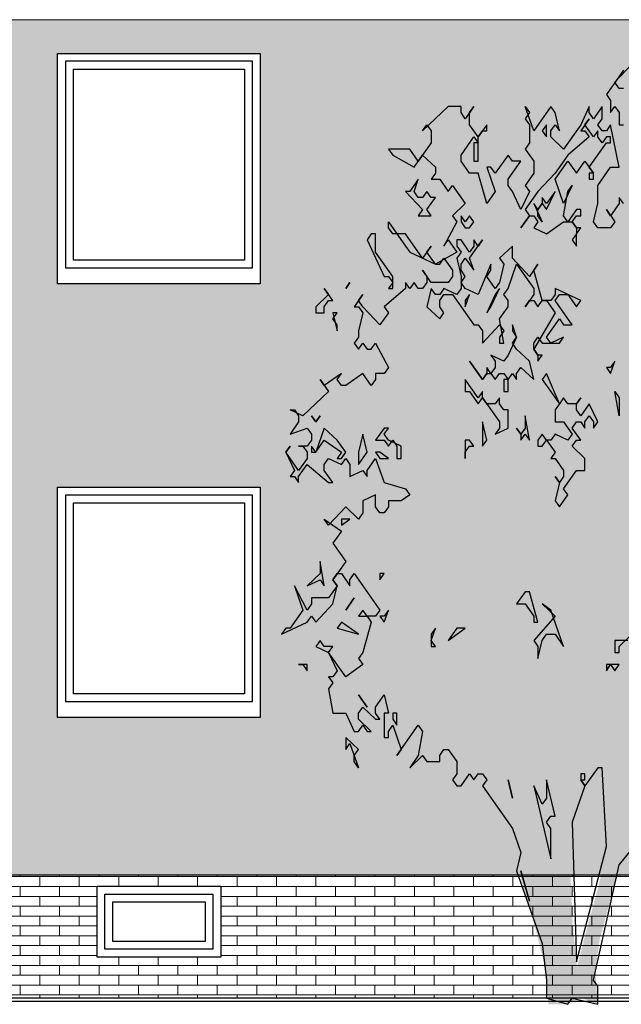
# Model space of a CAD drawing. Extents: x -24 to 471, y 36 to 85.
# Tile 81 of 86: x 457.57 to 461.38, y 38.35 to 44.59. Entities that reach past the tile are written whole.
import ezdxf

# ---------------------------------------------------------------- set-up
doc = ezdxf.new("R2010")
doc.units = 0
doc.header["$MEASUREMENT"] = 0
for name, color, linetype in [('P_ZE_SYMBOL', 7, 'Continuous'), ('R_NT_FENSTER', 7, 'Continuous'), ('R_NT_HIDDEN', 7, 'Continuous'), ('R_TR_BODEN', 7, 'Continuous'), ('Schraffuren', 7, 'Continuous')]:
    doc.layers.add(name, color=color, linetype=linetype)
doc.linetypes.add('Terrainlinie', pattern='A,0,[1,Bl.Nr. 2.0011.Shx,S=0.000793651,R=0,X=0,Y=-0.043301],-0.1,0', length=0.1)

# ---------------------------------------------------------------- blocks, each defined once
blk = doc.blocks.new('Sanddorn_Ansicht 14_25_3', base_point=(461.1234, 38.3667))
at = {"layer": 'P_ZE_SYMBOL', "linetype": 'Continuous', "lineweight": 18}
h = blk.add_hatch(color=255, dxfattribs=at)
h.paths.add_polyline_path([(462.2527, 41.6156), (462.3736, 41.6322), (462.4828, 41.7097), (462.5998, 41.7429), (462.7442, 41.7761), (462.8144, 41.837), (462.8768, 41.8038), (462.9119, 41.641), (462.9275, 41.5248), (462.8339, 41.4252), (462.8768, 41.3698), (462.9977, 41.3698), (462.9548, 41.2812), (462.8924, 41.237), (462.9002, 41.1484), (462.9158, 41.082), (462.908, 41.0322), (462.8729, 40.927), (462.8924, 40.8052), (462.8573, 40.689), (462.8885, 40.5395), (462.7481, 40.4343), (462.6622, 40.4011), (462.5062, 40.4122), (462.3502, 40.3292), (462.3775, 40.2163), (462.3463, 39.9284), (462.2683, 39.9561), (462.1474, 39.8011), (462.0889, 39.7292), (461.9602, 39.707), (461.8315, 39.6627), (461.7223, 39.4856), (461.5975, 39.5077), (461.5507, 39.5686), (461.4025, 39.3007), (461.3206, 39.0295), (461.2465, 38.7583), (461.2192, 38.559), (461.2348, 38.3475), (461.1178, 38.3929), (461.0281, 38.3475), (460.922, 38.3475), (460.9064, 38.559), (460.8362, 38.8413), (460.7855, 39.0018), (460.7348, 39.1955), (460.7075, 39.3339), (460.6685, 39.4778), (460.6139, 39.5609), (460.5515, 39.666), (460.4813, 39.7546), (460.3837, 39.7712), (460.3213, 39.7657), (460.3252, 39.8266), (460.2823, 39.8542), (460.1497, 39.8044), (460.1068, 39.7546), (460.0405, 39.7989), (460.0171, 39.8432), (459.9859, 39.7934), (459.9898, 39.666), (459.9274, 39.821), (459.865, 39.9151), (459.8299, 39.7657), (459.7948, 39.6993), (459.709, 39.7269), (459.7129, 39.8709), (459.631, 39.8875), (459.5686, 39.893), (459.5647, 40.048), (459.4867, 40.0535), (459.4243, 40.048), (459.3814, 40.1476), (459.436, 40.2196), (459.3697, 40.2639), (459.319, 40.2971), (459.4282, 40.4465), (459.475, 40.5129), (459.3658, 40.5019), (459.28, 40.5783), (459.3736, 40.6779), (459.4438, 40.7166), (459.4126, 40.8052), (459.2956, 40.7665), (459.2233, 40.7665), (459.2488, 40.9381), (459.2761, 41.0211), (459.3853, 40.9879), (459.4087, 40.9989), (459.397, 41.1207), (459.4282, 41.248), (459.2566, 41.3089), (459.3034, 41.4252), (459.3307, 41.4916), (459.2878, 41.6134), (459.2839, 41.7905), (459.3502, 42.0008), (459.4789, 42.0949), (459.5608, 42.1724), (459.6817, 42.2167), (459.7987, 42.2112), (459.9313, 42.2223), (459.9391, 42.2831), (459.8494, 42.2942), (459.8026, 42.3108), (459.6661, 42.3219), (459.6076, 42.3883), (459.5452, 42.499), (459.4945, 42.582), (459.4672, 42.7315), (459.436, 42.8865), (459.5764, 42.7979), (459.6856, 42.7869), (459.7831, 42.8477), (459.6037, 42.9252), (459.5686, 42.9861), (459.631, 43.1134), (459.7753, 43.0902), (459.8572, 43.0459), (459.9157, 43.1179), (459.9859, 43.2064), (460.0795, 43.0957), (460.1497, 43.0182), (460.2355, 42.9463), (460.2043, 43.1068), (460.0639, 43.2009), (459.9586, 43.2784), (459.8416, 43.3503), (459.7948, 43.4998), (459.8338, 43.5718), (459.982, 43.605), (459.9625, 43.7267), (459.9781, 43.8707), (460.0912, 43.8485), (460.2121, 43.7876), (460.2901, 43.76), (460.3564, 43.8098), (460.4422, 43.8817), (460.5905, 43.8153), (460.6256, 43.7323), (460.7894, 43.7378), (460.7699, 43.9482), (460.8362, 44.0257), (460.9532, 43.9205), (461, 43.8375), (461.3198, 43.9316), (461.39, 44.0755), (461.4961, 44.2305), (461.617, 44.2083), (461.7067, 44.3091), (461.8627, 44.1917), (461.812, 44.1474), (461.7223, 44.1031), (461.7145, 43.9758), (461.8198, 43.9149), (461.9524, 43.9648), (462.0109, 44.0257), (462.1084, 43.9703), (462.0889, 43.8375), (462.0226, 43.7378), (462.1357, 43.6548), (462.3424, 43.605), (462.319, 43.45), (462.2995, 43.3614), (462.3307, 43.2673), (462.3151, 43.099), (462.2371, 43.016), (462.3229, 42.8887), (462.436, 42.8721), (462.5218, 42.9274), (462.6388, 42.8555), (462.592, 42.7614), (462.6193, 42.6507), (462.6427, 42.5068), (462.6076, 42.3739), (462.6349, 42.313), (462.7481, 42.3739), (462.8378, 42.2798), (462.7793, 42.1913), (462.7676, 42.1082), (462.7598, 41.9588), (462.7091, 41.8813), (462.6583, 41.9643), (462.5569, 42.0141), (462.3931, 41.92), (462.3502, 41.8038), (462.2449, 41.7429)], flags=0)
h.paths.add_polyline_path([(460.9306, 39.7269), (460.9774, 39.6993), (460.9618, 39.4114), (460.9579, 39.1734), (460.915, 39.3616), (460.8565, 39.5277), (460.8018, 39.7491), (460.8213, 39.7823)], flags=0)
h.paths.add_polyline_path([(461.0749, 39.5166), (461.1373, 39.7214), (461.2192, 39.8432), (461.2504, 39.7989), (461.2777, 39.7048), (461.2855, 39.4889), (461.2855, 39.2841), (461.227, 39.0516), (461.1724, 38.8524), (461.1022, 38.5811), (461.0749, 38.869), (461.0554, 39.2952)], flags=0)
h.paths.add_polyline_path([(462.5491, 40.8362), (462.6818, 40.9635), (462.7286, 41.0576), (462.4789, 41.041), (462.4243, 40.9469)], flags=0)
h.paths.add_polyline_path([(462.3268, 42.623), (462.4477, 42.6784), (462.3931, 42.3573), (462.2839, 42.3684)], flags=0)
at = {"layer": 'P_ZE_SYMBOL', "linetype": 'Continuous'}
for p, q in [((461.3974, 44.2706), (461.289, 44.1167)), ((461.3432, 44.1937), (461.4516, 44.3091)), ((461.3703, 44.1552), (461.3432, 44.1937)), ((461.3974, 44.1552), (461.3703, 44.1552)), ((461.289, 44.1167), (461.3161, 44.0783)), ((461.3161, 44.0783), (461.3161, 44.0014)), ((460.2863, 44.0398), (460.1237, 43.886)), ((460.3676, 44.0398), (460.2863, 44.0398)), ((460.3676, 44.0014), (460.3676, 44.0398)), ((460.4489, 44.0398), (460.3947, 43.9629)), ((460.4218, 44.0014), (460.4489, 44.0398)), ((460.8283, 43.886), (460.7741, 44.0398)), ((460.7741, 44.0398), (460.8012, 44.0014)), ((460.9367, 44.0398), (460.8283, 43.886)), ((460.9638, 44.0014), (460.9367, 44.0398)), ((461.1806, 44.0398), (461.1264, 43.9244)), ((461.1806, 44.0014), (461.1806, 44.0398)), ((461.2619, 44.0398), (461.2077, 43.9629)), ((461.2619, 43.9629), (461.2619, 44.0398)), ((461.3161, 44.0014), (461.3432, 44.0398)), ((461.3432, 44.0398), (461.3703, 44.0014)), ((460.3947, 43.9629), (460.3676, 44.0014)), ((460.4218, 43.9244), (460.4218, 44.0014)), ((460.8012, 44.0014), (460.7741, 43.9629)), ((460.7741, 43.9629), (460.8012, 43.9244)), ((460.9909, 43.886), (460.9638, 44.0014)), ((461.1806, 43.9629), (461.1264, 43.886)), ((461.1535, 43.9244), (461.1806, 43.9629)), ((461.2077, 43.9629), (461.1806, 44.0014)), ((461.2348, 43.9244), (461.2619, 43.9629)), ((461.3703, 44.0014), (461.3703, 43.9244)), ((460.1237, 43.886), (460.1508, 43.9244)), ((460.1508, 43.9244), (460.1779, 43.886)), ((460.476, 43.8475), (460.4218, 43.9244)), ((460.5302, 43.9244), (460.476, 43.8475)), ((460.5302, 43.886), (460.5302, 43.9244)), ((460.8012, 43.9244), (460.8012, 43.8091)), ((460.9096, 43.9244), (460.8825, 43.886)), ((460.9096, 43.8475), (460.9096, 43.9244)), ((460.9367, 43.886), (460.9638, 43.9244)), ((460.9638, 43.9244), (460.9909, 43.886)), ((461.1264, 43.9244), (461.018, 43.7706)), ((461.2077, 43.8475), (461.1535, 43.9244)), ((461.2619, 43.886), (461.2348, 43.9244)), ((461.3161, 43.9244), (461.289, 43.886)), ((461.3703, 43.6552), (461.3161, 43.9244)), ((461.3703, 43.9244), (461.3974, 43.9244)), ((460.1779, 43.886), (460.1779, 43.8091)), ((460.3676, 43.7321), (460.4489, 43.8475)), ((460.4489, 43.8475), (460.476, 43.8091)), ((460.476, 43.8475), (460.5031, 43.886)), ((460.476, 43.6937), (460.476, 43.8475)), ((460.5031, 43.886), (460.5302, 43.886)), ((460.8825, 43.886), (460.9096, 43.8475)), ((460.9367, 43.8475), (460.9367, 43.886)), ((461.018, 43.7706), (460.9367, 43.8475)), ((461.1806, 43.8475), (461.0451, 43.7321)), ((461.1264, 43.886), (461.1535, 43.886)), ((461.1535, 43.886), (461.1806, 43.8475)), ((461.2348, 43.886), (461.2077, 43.8475)), ((461.2348, 43.8475), (461.2348, 43.886)), ((461.2619, 43.8091), (461.2348, 43.8475)), ((461.289, 43.886), (461.2619, 43.886)), ((461.289, 43.8475), (461.2619, 43.8091)), ((461.3161, 43.8475), (461.289, 43.8475)), ((461.3161, 43.8091), (461.3161, 43.8475)), ((460.0424, 43.7706), (459.9069, 43.7706)), ((459.9069, 43.7706), (459.934, 43.7321)), ((460.0966, 43.6937), (460.0424, 43.7706)), ((460.1779, 43.8091), (460.0966, 43.6937)), ((460.476, 43.8091), (460.4489, 43.8091)), ((460.4489, 43.8091), (460.4489, 43.6937)), ((460.8012, 43.8091), (460.7741, 43.7706)), ((460.7741, 43.7706), (460.8283, 43.6937)), ((461.1806, 43.6552), (461.289, 43.8091)), ((461.289, 43.8091), (461.3161, 43.8091)), ((459.934, 43.7321), (460.0695, 43.6552)), ((460.0695, 43.6552), (460.1237, 43.7321)), ((460.1237, 43.7321), (460.205, 43.6552)), ((460.3676, 43.6937), (460.3676, 43.7321)), ((460.6657, 43.7321), (460.5844, 43.6167)), ((460.6928, 43.6937), (460.6657, 43.7321)), ((461.0451, 43.7321), (460.9638, 43.6167)), ((460.205, 43.6552), (460.205, 43.6167)), ((460.4218, 43.6167), (460.3676, 43.6937)), ((460.4489, 43.6937), (460.476, 43.6937)), ((460.5573, 43.6552), (460.5302, 43.6552)), ((460.5302, 43.6552), (460.5844, 43.5014)), ((460.5844, 43.6167), (460.5573, 43.6552)), ((460.6657, 43.5783), (460.747, 43.6937)), ((460.747, 43.6937), (460.6928, 43.6937)), ((460.8283, 43.6937), (460.8283, 43.6167)), ((460.9638, 43.5783), (461.0451, 43.6937)), ((461.0451, 43.6937), (461.0993, 43.6167)), ((461.0993, 43.6167), (461.1535, 43.6937)), ((461.1535, 43.6937), (461.2077, 43.6167)), ((461.2077, 43.6167), (461.1806, 43.6552)), ((461.2348, 43.5398), (461.3161, 43.6552)), ((461.3161, 43.6552), (461.3703, 43.6552)), ((460.0966, 43.5783), (460.0424, 43.5014)), ((460.0695, 43.5014), (460.0966, 43.5783)), ((460.205, 43.6167), (460.1779, 43.5783)), ((460.1779, 43.5783), (460.2321, 43.5783)), ((460.2321, 43.5783), (460.2863, 43.5014)), ((460.476, 43.6167), (460.4218, 43.6167)), ((460.5302, 43.4244), (460.476, 43.6167)), ((460.6657, 43.5398), (460.6657, 43.5783)), ((460.8283, 43.6167), (460.7741, 43.5398)), ((460.9638, 43.6167), (460.8554, 43.5014)), ((461.018, 43.4244), (460.9638, 43.5783)), ((461.2077, 43.6167), (461.1806, 43.6167)), ((461.1806, 43.6167), (461.1806, 43.5783)), ((461.1806, 43.5783), (461.2077, 43.5783)), ((461.2077, 43.5783), (461.2077, 43.6167)), ((460.2863, 43.5014), (460.3134, 43.5398)), ((460.3134, 43.5398), (460.3947, 43.4244)), ((460.6928, 43.5014), (460.6657, 43.5398)), ((460.7741, 43.5398), (460.8012, 43.5014)), ((461.0722, 43.5398), (461.018, 43.4244)), ((461.0451, 43.5014), (461.0722, 43.5398)), ((461.2348, 43.4244), (461.2348, 43.5398)), ((460.0153, 43.5014), (460.1237, 43.386)), ((460.0424, 43.5014), (460.0153, 43.5014)), ((460.0966, 43.4629), (460.0695, 43.5014)), ((460.1237, 43.4629), (460.0966, 43.4629)), ((460.1508, 43.5014), (460.1237, 43.4629)), ((460.1779, 43.4629), (460.1508, 43.5014)), ((460.1508, 43.386), (460.205, 43.4629)), ((460.205, 43.4629), (460.1779, 43.4629)), ((460.5844, 43.5014), (460.5302, 43.4244)), ((460.747, 43.386), (460.6928, 43.5014)), ((460.8012, 43.5014), (460.747, 43.386)), ((460.8554, 43.5014), (460.7741, 43.386)), ((460.8825, 43.4629), (460.8825, 43.4244)), ((460.9096, 43.4244), (460.8825, 43.4629)), ((460.9096, 43.386), (460.9638, 43.5014)), ((460.9638, 43.5014), (460.9096, 43.4244)), ((461.018, 43.3475), (461.0451, 43.5014)), ((461.3974, 43.4244), (461.3703, 43.4629)), ((461.3703, 43.4629), (461.3703, 43.4244)), ((460.3947, 43.4244), (460.3134, 43.3475)), ((460.8554, 43.386), (460.8283, 43.4244)), ((460.8283, 43.4244), (460.8825, 43.3091)), ((460.8825, 43.4244), (460.8554, 43.386)), ((460.8554, 43.386), (460.8825, 43.4244)), ((460.8825, 43.4244), (460.9096, 43.386)), ((461.2077, 43.3091), (461.2348, 43.4244)), ((461.3703, 43.4244), (461.3161, 43.3475)), ((460.1237, 43.386), (460.0966, 43.3475)), ((460.0966, 43.3475), (460.1779, 43.3475)), ((460.1779, 43.3475), (460.1508, 43.386)), ((460.3134, 43.3475), (460.3405, 43.3091)), ((460.3676, 43.3475), (460.3676, 43.3091)), ((460.3947, 43.3091), (460.3676, 43.3475)), ((460.4218, 43.3475), (460.3947, 43.3091)), ((460.4489, 43.3091), (460.4218, 43.3475)), ((460.8012, 43.3475), (460.747, 43.2706)), ((460.747, 43.2706), (460.8012, 43.3475)), ((460.7741, 43.386), (460.8012, 43.3475)), ((460.8012, 43.3475), (460.8283, 43.3475)), ((460.8283, 43.3475), (460.8554, 43.3091)), ((460.8554, 43.3475), (460.8554, 43.386)), ((460.8825, 43.3091), (460.8554, 43.3475)), ((461.0451, 43.3091), (461.018, 43.3475)), ((461.0993, 43.386), (461.0451, 43.3091)), ((461.0722, 43.3091), (461.0993, 43.3475)), ((461.1264, 43.386), (461.0993, 43.386)), ((461.0993, 43.3475), (461.1264, 43.3475)), ((461.1264, 43.3475), (461.1264, 43.386)), ((461.3161, 43.3475), (461.289, 43.386)), ((461.289, 43.386), (461.3432, 43.3091)), ((459.9069, 43.2706), (459.9069, 43.3091)), ((459.9069, 43.3091), (460.0153, 43.1552)), ((459.934, 43.2321), (459.9069, 43.2706)), ((460.3405, 43.3091), (460.2592, 43.1552)), ((460.3676, 43.3091), (460.3947, 43.2706)), ((460.3947, 43.2706), (460.4218, 43.2706)), ((460.4218, 43.2706), (460.4489, 43.3091)), ((460.8554, 43.3091), (460.8283, 43.2706)), ((460.8283, 43.2706), (460.9096, 43.2321)), ((460.9096, 43.2321), (461.018, 43.3091)), ((461.018, 43.3091), (461.0722, 43.3091)), ((461.0722, 43.3091), (461.0993, 43.2706)), ((461.0993, 43.2706), (461.0722, 43.3091)), ((461.0993, 43.2706), (461.0993, 43.2321)), ((461.0993, 43.2321), (461.1264, 43.2706)), ((461.1264, 43.2706), (461.0993, 43.2706)), ((461.2348, 43.2706), (461.2077, 43.3091)), ((461.3161, 43.2706), (461.2348, 43.2706)), ((461.3432, 43.3091), (461.3161, 43.2706)), ((459.7985, 43.2321), (459.7714, 43.1937)), ((459.8256, 43.2321), (459.7985, 43.2321)), ((459.8256, 43.1167), (459.8256, 43.2321)), ((460.0153, 43.2321), (459.934, 43.2321)), ((460.1237, 43.0783), (460.0153, 43.2321)), ((461.0993, 43.2321), (461.0722, 43.1937)), ((461.0993, 43.1552), (461.0993, 43.2321)), ((459.7714, 43.1937), (459.8798, 42.9629)), ((460.0153, 43.1552), (460.0424, 43.1167)), ((460.1779, 43.1552), (460.1237, 43.0783)), ((460.1508, 43.1167), (460.1779, 43.1552)), ((460.2592, 43.1552), (460.2863, 43.1937)), ((460.2863, 43.1937), (460.3405, 43.1167)), ((460.3676, 43.1937), (460.3405, 43.1937)), ((460.3405, 43.1937), (460.3405, 43.1552)), ((460.3405, 43.1552), (460.3676, 43.1167)), ((460.4218, 43.1167), (460.3676, 43.1937)), ((460.4218, 43.0783), (460.5031, 43.1937)), ((460.4489, 43.1552), (460.4218, 43.1167)), ((460.4489, 43.1937), (460.4489, 43.1552)), ((460.476, 43.1552), (460.4489, 43.1937)), ((460.5031, 43.1937), (460.476, 43.1552)), ((460.6928, 43.1552), (460.6115, 43.0783)), ((460.6928, 43.0783), (460.6928, 43.1552)), ((461.0722, 43.1937), (461.0993, 43.1552)), ((459.934, 42.9629), (459.8256, 43.1167)), ((460.0424, 43.1167), (460.205, 43.0398)), ((460.205, 43.0398), (460.1508, 43.1167)), ((460.3405, 43.1167), (460.205, 43.0398)), ((460.2321, 43.0398), (460.2592, 43.0783)), ((460.2592, 43.0783), (460.3134, 43.0014)), ((460.3676, 43.1167), (460.3405, 43.0783)), ((460.3405, 43.0783), (460.3676, 42.9629)), ((460.3676, 43.0398), (460.3947, 43.0783)), ((460.3947, 43.0783), (460.4489, 43.0014)), ((460.4489, 43.0014), (460.4218, 43.0783)), ((460.6115, 43.0783), (460.6386, 43.0398)), ((460.8012, 42.9629), (460.6928, 43.0783)), ((460.205, 43.0398), (460.2321, 43.0398)), ((460.3676, 43.0014), (460.3676, 43.0398)), ((460.5573, 43.0398), (460.476, 42.8475)), ((460.5573, 43.0014), (460.5573, 43.0398)), ((460.6386, 43.0398), (460.6115, 42.9244)), ((460.6657, 42.886), (460.7199, 43.0398)), ((460.7199, 43.0398), (460.8283, 42.886)), ((460.8554, 43.0398), (460.8012, 42.9629)), ((460.8283, 43.0014), (460.8554, 43.0398)), ((459.8798, 42.9629), (459.9069, 42.9629)), ((459.9069, 42.9629), (459.934, 42.9244)), ((459.934, 42.886), (459.934, 42.9629)), ((460.1779, 42.9244), (460.1237, 43.0014)), ((460.1237, 43.0014), (460.1508, 42.9629)), ((460.1508, 42.9629), (460.1508, 42.9244)), ((460.3134, 42.9629), (460.2863, 42.9244)), ((460.3134, 43.0014), (460.3134, 42.9629)), ((460.3947, 42.9629), (460.3676, 43.0014)), ((460.3676, 42.9629), (460.3676, 42.886)), ((460.3676, 42.9244), (460.3947, 42.9629)), ((460.5302, 42.9629), (460.5573, 43.0014)), ((460.5844, 42.886), (460.5302, 42.9629)), ((460.8825, 42.8091), (460.8283, 43.0014)), ((459.663, 42.9244), (459.6359, 42.886)), ((459.6359, 42.886), (459.663, 42.9244)), ((459.934, 42.9244), (459.9069, 42.886)), ((460.0424, 42.886), (460.0153, 42.9244)), ((460.0153, 42.9244), (460.0153, 42.886)), ((460.0695, 42.9244), (460.0424, 42.886)), ((460.0966, 42.886), (460.0695, 42.9244)), ((460.1508, 42.9244), (460.1237, 42.886)), ((460.2863, 42.9244), (460.1779, 42.9244)), ((460.3947, 42.886), (460.3676, 42.9244)), ((460.6115, 42.9244), (460.5844, 42.886)), ((459.5275, 42.8475), (459.4462, 42.7706)), ((459.5546, 42.8091), (459.5004, 42.886)), ((459.5004, 42.886), (459.5275, 42.8475)), ((459.7443, 42.8475), (459.6901, 42.7706)), ((459.7172, 42.8091), (459.7443, 42.8475)), ((460.0153, 42.886), (459.8798, 42.7706)), ((459.9069, 42.886), (459.934, 42.886)), ((460.1237, 42.886), (460.0966, 42.886)), ((460.1779, 42.886), (460.1508, 42.7706)), ((460.205, 42.8475), (460.1779, 42.886)), ((460.2321, 42.8475), (460.205, 42.8475)), ((460.2592, 42.886), (460.2321, 42.8475)), ((460.2321, 42.8091), (460.2592, 42.8475)), ((460.3405, 42.8475), (460.2592, 42.886)), ((460.2592, 42.8475), (460.3134, 42.8475)), ((460.3134, 42.8475), (460.4489, 42.6552)), ((460.3676, 42.886), (460.3405, 42.8475)), ((460.476, 42.8475), (460.3947, 42.886)), ((460.3947, 42.7706), (460.4218, 42.8475)), ((460.4218, 42.8475), (460.3947, 42.8091)), ((460.5844, 42.8475), (460.5302, 42.7321)), ((460.5573, 42.7706), (460.6115, 42.886)), ((460.6115, 42.886), (460.5844, 42.8475)), ((460.6386, 42.8475), (460.6657, 42.886)), ((460.6657, 42.8091), (460.6386, 42.8475)), ((460.8283, 42.8475), (460.7741, 42.7706)), ((460.8283, 42.886), (460.8283, 42.8475)), ((460.9638, 42.8475), (460.9367, 42.8091)), ((461.1264, 42.8091), (460.9638, 42.886)), ((460.9638, 42.886), (460.9638, 42.8475)), ((460.9638, 42.8091), (460.9909, 42.8475)), ((460.9909, 42.8475), (461.0451, 42.8475)), ((461.0451, 42.8475), (461.0993, 42.7706)), ((459.4462, 42.7706), (459.4462, 42.7321)), ((459.5004, 42.7706), (459.5275, 42.8091)), ((459.5004, 42.7321), (459.5004, 42.7706)), ((459.5275, 42.8091), (459.5546, 42.8091)), ((459.6901, 42.7706), (459.7172, 42.7706)), ((459.7443, 42.7706), (459.7172, 42.8091)), ((459.7172, 42.7706), (459.7443, 42.7321)), ((459.8527, 42.6552), (459.7443, 42.7706)), ((459.8798, 42.7706), (459.9069, 42.7321)), ((460.1508, 42.7706), (460.2321, 42.6937)), ((460.2321, 42.7706), (460.2321, 42.8091)), ((460.2592, 42.7321), (460.2321, 42.7706)), ((460.3947, 42.8091), (460.3947, 42.7706)), ((460.5302, 42.7321), (460.5573, 42.7706)), ((460.6115, 42.6937), (460.6657, 42.7706)), ((460.6657, 42.7706), (460.6657, 42.8091)), ((460.7741, 42.7706), (460.8012, 42.8091)), ((460.8012, 42.8091), (460.8283, 42.8091)), ((460.8283, 42.8091), (460.8554, 42.7706)), ((460.8554, 42.7706), (460.8825, 42.8091)), ((460.8825, 42.8091), (460.9096, 42.8091)), ((460.9367, 42.8091), (460.8825, 42.8091)), ((460.9096, 42.8091), (460.9638, 42.7321)), ((461.0722, 42.6552), (460.9638, 42.8091)), ((461.0993, 42.7706), (461.1264, 42.8091)), ((459.4462, 42.7321), (459.5004, 42.7321)), ((459.5546, 42.6937), (459.5817, 42.7321)), ((459.5817, 42.7321), (459.5546, 42.7321)), ((459.5546, 42.7321), (459.5817, 42.6167)), ((459.7443, 42.7321), (459.7172, 42.6167)), ((459.9069, 42.7321), (459.8527, 42.6552)), ((460.2321, 42.6937), (460.2592, 42.7321)), ((460.9638, 42.7321), (460.8283, 42.5014)), ((459.5817, 42.6552), (459.5546, 42.6937)), ((459.5817, 42.6167), (459.5817, 42.6552)), ((460.4489, 42.6552), (460.476, 42.6552)), ((460.476, 42.6552), (460.5031, 42.6167)), ((460.5031, 42.5398), (460.6115, 42.6552)), ((460.6386, 42.5398), (460.6115, 42.6937)), ((460.6115, 42.6552), (460.6386, 42.6167)), ((460.7199, 42.5783), (460.6928, 42.6552)), ((460.6928, 42.6552), (460.6928, 42.6167)), ((460.9096, 42.5783), (460.9909, 42.6937)), ((460.9909, 42.6937), (461.018, 42.6552)), ((461.018, 42.6552), (461.0722, 42.6552)), ((459.7172, 42.5783), (459.6901, 42.5398)), ((459.7172, 42.6167), (459.7172, 42.5783)), ((460.5031, 42.6167), (460.5031, 42.5398)), ((460.6386, 42.6167), (460.6115, 42.5783)), ((460.6115, 42.5783), (460.6115, 42.5398)), ((460.7199, 42.5783), (460.6657, 42.4629)), ((460.6928, 42.6167), (460.7199, 42.5783)), ((460.6928, 42.5398), (460.7199, 42.5783)), ((460.8283, 42.5398), (460.8554, 42.5783)), ((460.8554, 42.5783), (460.8825, 42.5398)), ((460.9367, 42.5398), (460.9096, 42.5783)), ((461.018, 42.5783), (460.9367, 42.5398)), ((460.9909, 42.5398), (461.018, 42.5783)), ((459.6901, 42.5398), (459.7172, 42.5014)), ((459.7172, 42.5014), (459.7443, 42.5398)), ((459.7443, 42.5398), (459.7714, 42.5014)), ((459.7985, 42.5014), (459.8256, 42.5398)), ((459.8256, 42.5398), (459.9069, 42.386)), ((460.6115, 42.5398), (460.6386, 42.5398)), ((460.7199, 42.5014), (460.6928, 42.5398)), ((460.8283, 42.5014), (460.8283, 42.5398)), ((460.8825, 42.5398), (460.9909, 42.5398)), ((459.7714, 42.5014), (459.7985, 42.5014)), ((460.6386, 42.4244), (460.5573, 42.4629)), ((460.5573, 42.4629), (460.5844, 42.4244)), ((460.6657, 42.4629), (460.6386, 42.4244)), ((460.8012, 42.4244), (460.7199, 42.5014)), ((460.8283, 42.5014), (460.8554, 42.4629)), ((460.8554, 42.4629), (460.8283, 42.5014)), ((460.8554, 42.4629), (460.8554, 42.4244)), ((460.8554, 42.4244), (460.8825, 42.4629)), ((460.8825, 42.4629), (460.8554, 42.4629)), ((460.5031, 42.3091), (460.4218, 42.4244)), ((460.4218, 42.4244), (460.5031, 42.3091)), ((460.5844, 42.4244), (460.5844, 42.386)), ((460.8283, 42.3091), (460.8012, 42.4244)), ((461.3161, 42.3475), (461.3432, 42.4244)), ((461.3432, 42.4244), (461.3161, 42.386)), ((459.6088, 42.3475), (459.5004, 42.2706)), ((459.5817, 42.3091), (459.6088, 42.3475)), ((459.7443, 42.3475), (459.6359, 42.2706)), ((459.7985, 42.2706), (459.7443, 42.3475)), ((459.8798, 42.3475), (459.8256, 42.3475)), ((459.8256, 42.3475), (459.8256, 42.3091)), ((459.9069, 42.386), (459.8798, 42.3475)), ((460.5302, 42.3475), (460.5031, 42.3091)), ((460.5031, 42.3091), (460.5302, 42.3475)), ((460.5573, 42.3475), (460.5302, 42.386)), ((460.5302, 42.386), (460.5302, 42.3475)), ((460.5302, 42.3475), (460.5573, 42.3475)), ((460.5844, 42.386), (460.5573, 42.3475)), ((460.5573, 42.3475), (460.5844, 42.3091)), ((460.5844, 42.3091), (460.6115, 42.3475)), ((460.6115, 42.3475), (460.6386, 42.3475)), ((460.6386, 42.3475), (460.6657, 42.3091)), ((460.6657, 42.3091), (460.6928, 42.3475)), ((460.6928, 42.3475), (460.7199, 42.3091)), ((460.7199, 42.3475), (460.747, 42.386)), ((460.7199, 42.3091), (460.7199, 42.3475)), ((460.747, 42.386), (460.8283, 42.3091)), ((460.9096, 42.3475), (460.8825, 42.3091)), ((460.9909, 42.1552), (460.9096, 42.3475)), ((461.289, 42.386), (461.3161, 42.3475)), ((461.3161, 42.386), (461.289, 42.386)), ((459.5004, 42.2706), (459.4733, 42.3091)), ((459.4733, 42.3091), (459.5275, 42.2321)), ((459.6088, 42.2706), (459.5817, 42.3091)), ((459.6359, 42.2706), (459.6088, 42.2706)), ((459.8256, 42.3091), (459.7985, 42.2706)), ((460.476, 42.1937), (460.3947, 42.3091)), ((460.3947, 42.3091), (460.3947, 42.2321)), ((460.6657, 42.3091), (460.6386, 42.3091)), ((460.6386, 42.3091), (460.6386, 42.2321)), ((460.6657, 42.2321), (460.6657, 42.3091)), ((460.8825, 42.3091), (460.9909, 42.1552)), ((459.5275, 42.2321), (459.3649, 42.0783)), ((460.3947, 42.2321), (460.4218, 42.2321)), ((460.4218, 42.2321), (460.476, 42.1552)), ((460.5031, 42.2321), (460.476, 42.1937)), ((460.5031, 42.1937), (460.5031, 42.2321)), ((460.6386, 42.2321), (460.6657, 42.2321)), ((461.3703, 42.0783), (461.3432, 42.2321)), ((461.3432, 42.2321), (461.3703, 42.1937)), ((460.476, 42.1552), (460.5031, 42.1937)), ((460.5031, 42.1937), (460.6115, 42.0398)), ((460.5302, 42.1552), (460.5031, 42.1937)), ((460.5844, 42.1552), (460.5302, 42.1552)), ((460.6115, 42.1937), (460.5844, 42.1552)), ((460.6115, 42.1552), (460.6115, 42.1937)), ((460.6386, 42.1167), (460.6115, 42.1552)), ((460.9909, 42.1552), (460.9638, 42.1167)), ((461.018, 42.1937), (460.9909, 42.1552)), ((461.0451, 42.1552), (461.018, 42.1937)), ((461.0993, 42.1552), (461.0451, 42.1552)), ((461.0993, 42.1552), (461.1264, 42.1937)), ((461.1264, 42.1937), (461.0993, 42.1552)), ((461.0993, 42.1167), (461.0993, 42.1552)), ((461.1806, 42.1552), (461.1264, 42.0783)), ((461.2348, 42.0398), (461.1806, 42.1552)), ((461.3703, 42.1937), (461.3703, 42.0783)), ((459.3649, 42.0783), (459.2836, 42.1167)), ((459.2836, 42.1167), (459.3107, 42.1167)), ((459.3107, 42.1167), (459.3378, 42.0783)), ((459.3378, 42.0783), (459.3378, 42.0398)), ((459.4191, 42.0783), (459.4462, 42.0398)), ((459.4462, 42.0398), (459.4191, 42.0783)), ((459.4462, 42.0398), (459.4733, 42.0783)), ((459.4733, 42.0783), (459.4462, 42.0398)), ((460.6657, 42.1167), (460.6386, 42.1167)), ((460.6657, 42.0014), (460.6657, 42.1167)), ((460.8012, 41.9244), (460.7741, 42.0783)), ((460.7741, 42.0783), (460.7741, 42.0014)), ((460.9638, 42.1167), (460.9638, 42.0398)), ((461.1264, 42.0783), (461.0993, 42.1167)), ((461.1535, 42.0398), (461.1806, 42.0783)), ((461.1806, 42.0783), (461.2077, 42.0398)), ((459.3378, 42.0398), (459.2836, 41.9629)), ((460.5302, 41.9244), (460.5031, 42.0398)), ((460.5031, 42.0398), (460.5031, 41.886)), ((460.6115, 42.0398), (460.6115, 42.0014)), ((460.9638, 42.0398), (461.018, 42.0398)), ((461.018, 42.0398), (461.0722, 41.9629)), ((461.0722, 42.0014), (461.0993, 42.0398)), ((461.0993, 42.0398), (461.1264, 42.0398)), ((461.1264, 42.0398), (461.1535, 42.0014)), ((461.1535, 42.0014), (461.1535, 42.0398)), ((461.2077, 42.0398), (461.2077, 42.0014)), ((461.2077, 42.0014), (461.2348, 42.0398)), ((459.2836, 41.9629), (459.392, 42.0014)), ((459.392, 42.0014), (459.4191, 41.9629)), ((459.4191, 41.9629), (459.4191, 41.9244)), ((459.5004, 42.0014), (459.4462, 41.8475)), ((459.5817, 41.9244), (459.5004, 42.0014)), ((459.7443, 41.9629), (459.7172, 41.8475)), ((459.7714, 41.8475), (459.7443, 41.9629)), ((459.8798, 42.0014), (459.8256, 41.9244)), ((459.8798, 41.9629), (459.9069, 42.0014)), ((459.9069, 42.0014), (459.8798, 42.0014)), ((459.9069, 41.9244), (459.8798, 41.9629)), ((460.6115, 42.0014), (460.5844, 41.9629)), ((460.5844, 41.9629), (460.6657, 42.0014)), ((460.747, 41.9629), (460.7199, 42.0014)), ((460.7199, 42.0014), (460.747, 41.9629)), ((460.7741, 42.0014), (460.747, 41.9629)), ((460.747, 41.9629), (460.747, 41.9244)), ((460.747, 41.9244), (460.7741, 41.9629)), ((460.7741, 41.9629), (460.8012, 41.9244)), ((460.8825, 41.9629), (460.8554, 41.9244)), ((460.9096, 41.9244), (460.8825, 41.9629)), ((460.9638, 41.9629), (460.9367, 41.9244)), ((461.0451, 41.9244), (460.9638, 41.9629)), ((461.0722, 41.9629), (461.0451, 41.9244)), ((461.1264, 41.9244), (461.0722, 42.0014)), ((459.4191, 41.9244), (459.392, 41.886)), ((459.4462, 41.8475), (459.5004, 41.9244)), ((459.5004, 41.9244), (459.6088, 41.8475)), ((459.6359, 41.8475), (459.5817, 41.9244)), ((459.8256, 41.9244), (459.8798, 41.9244)), ((459.8798, 41.9244), (459.9069, 41.886)), ((459.9069, 41.886), (459.934, 41.9244)), ((459.9882, 41.886), (459.9069, 41.9244)), ((459.934, 41.9244), (459.9611, 41.886)), ((460.4218, 41.9244), (460.3947, 41.9244)), ((460.3947, 41.9244), (460.3947, 41.8091)), ((460.4489, 41.886), (460.4218, 41.9244)), ((460.5031, 41.886), (460.5302, 41.9244)), ((460.8554, 41.9244), (460.8554, 41.886)), ((460.8825, 41.886), (460.9096, 41.9244)), ((460.9367, 41.9244), (460.9096, 41.9244)), ((460.9096, 41.9244), (460.9638, 41.8475)), ((461.0722, 41.886), (461.0993, 41.9244)), ((461.0993, 41.9244), (461.1264, 41.9244)), ((459.2565, 41.8475), (459.2836, 41.886)), ((459.2836, 41.886), (459.2565, 41.8475)), ((459.3378, 41.7321), (459.2565, 41.8475)), ((459.2565, 41.8475), (459.3107, 41.7321)), ((459.392, 41.886), (459.3378, 41.886)), ((459.3378, 41.886), (459.3649, 41.886)), ((459.3649, 41.886), (459.392, 41.8475)), ((459.392, 41.8475), (459.392, 41.8091)), ((459.4191, 41.886), (459.4191, 41.8475)), ((459.4462, 41.8475), (459.4191, 41.886)), ((459.4191, 41.8475), (459.4462, 41.8475)), ((459.6088, 41.8475), (459.5817, 41.8091)), ((459.6088, 41.8091), (459.6359, 41.8475)), ((459.7172, 41.7706), (459.7714, 41.8475)), ((459.7172, 41.8475), (459.7172, 41.7706)), ((459.8527, 41.8475), (459.8256, 41.8475)), ((459.8256, 41.8475), (459.8527, 41.8091)), ((459.9069, 41.8091), (459.8527, 41.8475)), ((459.9611, 41.886), (459.9611, 41.8091)), ((459.9882, 41.8091), (459.9882, 41.886)), ((460.3947, 41.8475), (460.4218, 41.886)), ((460.3947, 41.8091), (460.3947, 41.8475)), ((460.4218, 41.886), (460.4489, 41.886)), ((460.8554, 41.886), (460.8825, 41.886)), ((460.9638, 41.8475), (460.9367, 41.8091)), ((461.1535, 41.8091), (461.0722, 41.886)), ((459.392, 41.8091), (459.3378, 41.7321)), ((459.3378, 41.6937), (459.392, 41.7706)), ((459.392, 41.7706), (459.5275, 41.6552)), ((459.5004, 41.7706), (459.5275, 41.8091)), ((459.5004, 41.7321), (459.5004, 41.7706)), ((459.5275, 41.8091), (459.6088, 41.7706)), ((459.5817, 41.8091), (459.6088, 41.8091)), ((459.6088, 41.7706), (459.6359, 41.8091)), ((459.6359, 41.8091), (459.663, 41.7706)), ((459.663, 41.7706), (459.663, 41.6937)), ((459.7714, 41.7321), (459.8256, 41.8091)), ((459.8256, 41.8091), (459.8798, 41.6552)), ((459.8527, 41.8091), (459.9069, 41.8091)), ((459.9611, 41.8091), (459.9882, 41.8091)), ((460.9367, 41.8091), (460.9638, 41.8091)), ((460.9638, 41.8091), (461.018, 41.7321)), ((461.1535, 41.7321), (461.1535, 41.8091)), ((459.3107, 41.7321), (459.2836, 41.6937)), ((459.5546, 41.6552), (459.5004, 41.7321)), ((459.663, 41.6937), (459.7443, 41.7321)), ((459.7443, 41.7321), (459.7714, 41.6937)), ((459.7714, 41.6937), (459.7714, 41.7321)), ((461.018, 41.7321), (461.018, 41.6937)), ((461.018, 41.6167), (461.0993, 41.7321)), ((461.0993, 41.7321), (461.1535, 41.7321)), ((459.2836, 41.6937), (459.3107, 41.6937)), ((459.3107, 41.6937), (459.3378, 41.6552)), ((459.3378, 41.6552), (459.3378, 41.6937)), ((459.5275, 41.6552), (459.5546, 41.6552)), ((459.8798, 41.6552), (460.0153, 41.6167)), ((460.9909, 41.6552), (460.9638, 41.6937)), ((460.9638, 41.6937), (460.9909, 41.6552)), ((460.9909, 41.6552), (460.9638, 41.5398)), ((461.018, 41.6937), (460.9909, 41.6552)), ((460.0153, 41.6167), (460.0424, 41.5783)), ((461.0451, 41.5783), (461.018, 41.6167)), ((459.8256, 41.5783), (459.7443, 41.5398)), ((459.7443, 41.5398), (459.7443, 41.4629)), ((459.8256, 41.5014), (459.8256, 41.5783)), ((459.9882, 41.5398), (459.9069, 41.5398)), ((459.9069, 41.5398), (459.9069, 41.5014)), ((460.0424, 41.5783), (459.9882, 41.5398)), ((460.9638, 41.5398), (460.9909, 41.5014)), ((460.9909, 41.5014), (461.0451, 41.5783)), ((459.6359, 41.5014), (459.5275, 41.386)), ((459.7172, 41.4244), (459.6359, 41.5014)), ((459.7443, 41.4629), (459.7172, 41.4244)), ((459.8527, 41.4629), (459.8256, 41.5014)), ((459.8798, 41.4629), (459.8527, 41.4629)), ((459.9069, 41.5014), (459.8798, 41.4629)), ((459.5275, 41.386), (459.5004, 41.4244)), ((459.5004, 41.4244), (459.6088, 41.3475)), ((459.6088, 41.386), (459.663, 41.4244)), ((459.663, 41.4244), (459.6088, 41.4244)), ((459.6088, 41.4244), (459.6088, 41.386)), ((459.6088, 41.3475), (459.5546, 41.2706)), ((459.5546, 41.2706), (459.6359, 41.1552)), ((459.5004, 41.0014), (459.4733, 41.1552)), ((459.4733, 41.1552), (459.4733, 41.0783)), ((459.6359, 41.1552), (459.5546, 41.0398)), ((459.4733, 41.0783), (459.392, 41.0014)), ((459.392, 41.0014), (459.4733, 41.0398)), ((459.4733, 41.0398), (459.5004, 41.0014)), ((459.5546, 41.0398), (459.5817, 41.0783)), ((459.5546, 41.0398), (459.5817, 41.0014)), ((459.5817, 41.0014), (459.5546, 41.0398)), ((459.5817, 41.0783), (459.6088, 41.0783)), ((459.6088, 41.0783), (459.663, 41.0014)), ((459.663, 41.0398), (459.6901, 41.0783)), ((459.663, 41.0014), (459.663, 41.0398)), ((459.6901, 41.0783), (459.8527, 40.8475)), ((459.8527, 41.0398), (459.8798, 41.0783)), ((459.8798, 41.0783), (459.8527, 41.0783)), ((459.8527, 41.0783), (459.8527, 41.0398)), ((459.392, 40.8475), (459.3107, 41.0014)), ((459.3107, 41.0014), (459.3649, 40.8475)), ((459.5817, 41.0014), (459.5275, 40.9244)), ((459.5546, 40.886), (459.5817, 41.0014)), ((460.7741, 40.9629), (460.7199, 40.886)), ((460.8012, 40.9629), (460.7741, 40.9629)), ((460.8554, 40.7706), (460.8012, 40.9629)), ((459.5275, 40.9244), (459.4191, 40.9244)), ((459.4191, 40.9244), (459.4191, 40.886)), ((459.6901, 40.9244), (459.6359, 40.8475)), ((459.6359, 40.8475), (459.6901, 40.9244)), ((459.3649, 40.8475), (459.2836, 40.7321)), ((459.4191, 40.886), (459.392, 40.8475)), ((459.4462, 40.7706), (459.5546, 40.886)), ((459.7443, 40.8475), (459.7172, 40.8091)), ((459.7714, 40.8091), (459.7443, 40.8475)), ((459.8527, 40.8475), (459.8256, 40.8091)), ((459.8798, 40.7706), (459.9069, 40.8475)), ((459.9069, 40.8475), (459.8798, 40.8091)), ((460.7199, 40.886), (460.7741, 40.886)), ((460.7741, 40.886), (460.8283, 40.8091)), ((460.9367, 40.8475), (460.8825, 40.886)), ((460.8825, 40.886), (460.9638, 40.8091)), ((461.018, 40.6167), (460.9367, 40.8475)), ((459.2294, 40.6937), (459.392, 40.7706)), ((459.392, 40.7706), (459.4191, 40.8091)), ((459.4191, 40.8091), (459.4462, 40.7706)), ((459.6088, 40.7706), (459.5817, 40.7321)), ((459.7172, 40.6937), (459.6088, 40.7706)), ((459.7172, 40.8091), (459.7714, 40.8091)), ((459.7985, 40.7706), (459.7443, 40.5783)), ((459.8256, 40.8091), (459.7714, 40.8091)), ((459.7714, 40.8091), (459.7985, 40.7706)), ((459.8527, 40.8091), (459.8798, 40.7706)), ((459.8798, 40.8091), (459.8527, 40.8091)), ((460.8283, 40.8091), (460.8283, 40.7706)), ((460.9638, 40.8091), (460.8283, 40.6552)), ((460.8283, 40.7706), (460.8554, 40.7706)), ((459.2565, 40.7321), (459.2294, 40.6937)), ((459.2836, 40.7321), (459.2565, 40.7321)), ((459.5817, 40.7321), (459.7172, 40.6937)), ((460.1779, 40.6552), (460.205, 40.7321)), ((460.205, 40.7321), (460.1779, 40.6937)), ((460.2863, 40.6552), (460.3947, 40.7321)), ((460.3405, 40.7321), (460.2863, 40.6552)), ((460.3947, 40.7321), (460.3405, 40.7321)), ((459.4733, 40.6552), (459.4462, 40.6167)), ((459.5004, 40.6167), (459.4733, 40.6552)), ((460.1779, 40.6937), (460.1779, 40.6167)), ((460.205, 40.6167), (460.1779, 40.6552)), ((460.8283, 40.6552), (460.8554, 40.6167)), ((460.8554, 40.5398), (460.8825, 40.6552)), ((460.8825, 40.6552), (460.9096, 40.6937)), ((460.9096, 40.6937), (460.9638, 40.6937)), ((460.9638, 40.6937), (461.018, 40.6167)), ((461.3703, 40.6552), (461.3432, 40.6552)), ((461.3432, 40.6552), (461.3432, 40.5783)), ((461.3703, 40.6167), (461.4516, 40.6937)), ((461.4245, 40.6552), (461.3703, 40.6552)), ((459.4462, 40.6167), (459.5275, 40.5783)), ((459.5546, 40.6167), (459.5004, 40.6167)), ((459.5275, 40.5783), (459.5546, 40.6167)), ((460.1779, 40.6167), (460.205, 40.6167)), ((460.8554, 40.6167), (460.8554, 40.5398)), ((461.3703, 40.5783), (461.3703, 40.6167)), ((459.6359, 40.4244), (459.5275, 40.5783)), ((459.5275, 40.5783), (459.5817, 40.4629)), ((459.7443, 40.5783), (459.7172, 40.5398)), ((459.7172, 40.5398), (459.7443, 40.5014)), ((461.3432, 40.5783), (461.3703, 40.5783)), ((459.392, 40.5014), (459.3378, 40.5014)), ((459.3378, 40.5014), (459.3649, 40.5014)), ((459.3649, 40.5014), (459.392, 40.4629)), ((459.392, 40.4629), (459.392, 40.5014)), ((459.5817, 40.4629), (459.5546, 40.4244)), ((459.7443, 40.5014), (459.6359, 40.4244)), ((461.289, 40.4629), (461.3161, 40.5014)), ((461.3703, 40.5014), (461.289, 40.5014)), ((461.289, 40.5014), (461.289, 40.4629)), ((461.3161, 40.5014), (461.3432, 40.4629)), ((461.3432, 40.4629), (461.3703, 40.5014)), ((459.5546, 40.4244), (459.5275, 40.4244)), ((459.5275, 40.4244), (459.5546, 40.386)), ((459.5546, 40.386), (459.5275, 40.3475)), ((459.5275, 40.3475), (459.5546, 40.1937)), ((459.7172, 40.3091), (459.7714, 40.2321)), ((459.7714, 40.2321), (459.7172, 40.3091)), ((459.8256, 40.2321), (459.8798, 40.3091)), ((459.8798, 40.3091), (459.9069, 40.1937)), ((459.7172, 40.1937), (459.7443, 40.2321)), ((459.7443, 40.2321), (459.8256, 40.1552)), ((459.8256, 40.1937), (459.8256, 40.2321)), ((459.5546, 40.1937), (459.6359, 40.1937)), ((459.6359, 40.1937), (459.6901, 40.0783)), ((459.7172, 40.1552), (459.7172, 40.1937)), ((459.7985, 40.0783), (459.7172, 40.1552)), ((459.8527, 40.1552), (459.8256, 40.1937)), ((459.8256, 40.1552), (459.8527, 40.1552)), ((459.9069, 40.1937), (459.8798, 40.1937)), ((459.8798, 40.1937), (459.8798, 40.0398)), ((459.9611, 40.1937), (459.934, 40.1937)), ((459.934, 40.1937), (459.934, 40.1552)), ((459.934, 40.1552), (459.9611, 40.1167)), ((459.9611, 40.1167), (459.9611, 40.1937)), ((459.7172, 40.0783), (459.7443, 40.1167)), ((459.7443, 40.1167), (459.7714, 40.0783)), ((459.9069, 40.0783), (459.934, 40.1167)), ((459.934, 40.1167), (459.9882, 39.9629)), ((459.9611, 39.9244), (460.0966, 40.1167)), ((460.0966, 40.1167), (460.1237, 40.0783)), ((459.7172, 39.9629), (459.6359, 40.0398)), ((459.6359, 40.0398), (459.6359, 39.9629)), ((459.6901, 40.0783), (459.7172, 40.0783)), ((459.7714, 40.0783), (459.7985, 40.0783)), ((459.8798, 40.0398), (459.9069, 40.0398)), ((459.9069, 40.0398), (459.9069, 40.0783)), ((460.1237, 40.0783), (460.0966, 39.9244)), ((459.6359, 39.9629), (459.663, 40.0014)), ((459.663, 40.0014), (459.7172, 39.8475)), ((459.6901, 39.9244), (459.7172, 39.9629)), ((459.9882, 39.9629), (459.9611, 39.9244)), ((460.2321, 39.9244), (460.2592, 39.9629)), ((460.2592, 39.9629), (460.2863, 39.9629)), ((460.2863, 39.9629), (460.3405, 39.886)), ((459.6901, 39.886), (459.6901, 39.9244)), ((460.0966, 39.9244), (460.0424, 39.8475)), ((460.0424, 39.8475), (460.1237, 39.9244)), ((460.1237, 39.9244), (460.1508, 39.886)), ((460.2321, 39.886), (460.2321, 39.9244)), ((459.7172, 39.8475), (459.6901, 39.886)), ((460.1508, 39.886), (460.2321, 39.886)), ((460.3405, 39.886), (460.3405, 39.8091)), ((461.2348, 39.8475), (461.1535, 39.7321)), ((461.2619, 39.8475), (461.2348, 39.8475)), ((461.289, 39.3475), (461.2619, 39.8475)), ((460.3405, 39.8091), (460.3134, 39.7706)), ((460.3134, 39.7706), (460.3405, 39.7321)), ((460.3676, 39.7321), (460.4218, 39.8091)), ((460.4218, 39.8091), (460.4489, 39.7706)), ((460.4489, 39.7706), (460.476, 39.8091)), ((460.476, 39.8091), (460.5031, 39.8091)), ((460.5031, 39.8091), (460.5302, 39.7706)), ((460.5302, 39.7706), (460.5031, 39.7321)), ((460.6657, 39.7706), (460.6928, 39.6552)), ((460.6928, 39.6552), (460.6657, 39.7706)), ((460.9638, 39.5398), (460.9096, 39.7706)), ((460.9096, 39.7706), (460.9096, 39.6552)), ((461.1535, 39.8091), (461.1264, 39.8091)), ((461.1264, 39.8091), (461.1264, 39.7706)), ((461.1535, 39.7321), (461.1264, 39.7706)), ((461.1264, 39.7706), (461.1535, 39.7706)), ((461.1264, 39.7706), (461.1535, 39.7321)), ((461.1535, 39.7706), (461.1535, 39.8091)), ((460.3405, 39.7321), (460.3676, 39.7321)), ((460.5031, 39.7321), (460.6928, 39.4629)), ((460.8825, 39.6167), (460.8283, 39.7321)), ((460.8283, 39.7321), (460.9367, 39.2706)), ((461.1535, 39.7321), (461.0722, 39.5014)), ((460.9096, 39.6552), (460.8825, 39.6167)), ((460.9096, 39.5014), (460.9367, 39.5398)), ((460.9367, 39.5398), (460.9638, 39.5398)), ((460.6928, 39.4629), (460.747, 39.3091)), ((460.9367, 39.4629), (460.9096, 39.5014)), ((460.9367, 39.2706), (460.9367, 39.4629)), ((461.0722, 39.5014), (461.0993, 38.6167)), ((461.3703, 39.2321), (461.56, 39.4629)), ((461.0993, 38.6167), (461.289, 39.3475)), ((460.747, 39.3091), (460.7199, 39.1937)), ((461.2077, 38.5014), (461.3703, 39.2321)), ((460.7199, 39.1937), (460.8825, 38.7321)), ((460.747, 39.1937), (460.8012, 39.0014)), ((460.8012, 39.0014), (460.747, 39.1937)), ((460.8825, 38.7321), (460.9096, 38.5014)), ((460.9096, 38.5014), (460.9096, 38.386)), ((461.2348, 38.4629), (461.2077, 38.5014)), ((461.2348, 38.3475), (461.2348, 38.4629)), ((460.9096, 38.386), (461.0451, 38.3475)), ((461.0451, 38.3475), (461.0722, 38.386)), ((461.0722, 38.386), (461.2348, 38.3475))]:
    blk.add_line(p, q, dxfattribs=at)

msp = doc.modelspace()

# ---------------------------------------------------------------- hatches: boundary and pattern name
at = {"layer": 'Schraffuren', "linetype": 'Continuous', "lineweight": 18}
h = msp.add_hatch(dxfattribs=at)
h.set_pattern_fill('Zement_gebunden_0003', color=9, style=0, pattern_type=2)
h.set_pattern_definition([(45, (503.57173, 39.406745), (-0.05303301, 0.05303301), [0, -0.075])])
h.paths.add_polyline_path([(453.0542, 39.1667), (464.2242, 39.1667), (464.2242, 44.5905), (453.0542, 44.5905)], flags=0)
h.paths.add_polyline_path([(455.9692, 40.1667), (454.6842, 40.1667), (454.6842, 41.6267), (455.9692, 41.6267)], flags=0)
h.paths.add_polyline_path([(455.9692, 42.9167), (454.6842, 42.9167), (454.6842, 44.3767), (455.9692, 44.3767)], flags=0)
h.paths.add_polyline_path([(457.8092, 40.1667), (457.8092, 41.6267), (459.0942, 41.6267), (459.0942, 40.1667)], flags=0)
h.paths.add_polyline_path([(459.0942, 42.9167), (457.8092, 42.9167), (457.8092, 44.3767), (459.0942, 44.3767)], flags=0)
h = msp.add_hatch(dxfattribs=at)
h.set_pattern_fill('MW_Verband__Läufer__DF_0003', color=9, style=0, pattern_type=2)
h.set_pattern_definition([(0, (503.57173, 39.406745), (0, 0.0625), []), (90, (503.57173, 39.40674), (-0.25, 0), [0.0625, -0.0625]), (90, (503.69673, 39.46924), (-0.25, 0), [0.0625, -0.0625])])
h.paths.add_polyline_path([(453.1442, 39.1667), (453.1442, 38.3867), (464.1342, 38.3867), (464.1342, 39.1667)], flags=0)
h.paths.add_polyline_path([(455.7192, 38.6467), (454.9342, 38.6467), (454.9342, 39.0967), (455.7192, 39.0967)], flags=0)
h.paths.add_polyline_path([(458.0592, 38.6467), (458.0592, 39.0967), (458.8442, 39.0967), (458.8442, 38.6467)], flags=0)
h.paths.add_polyline_path([(462.3442, 38.6467), (461.5592, 38.6467), (461.5592, 39.0967), (462.3442, 39.0967)], flags=0)

# ---------------------------------------------------------------- linework, layer by layer
at = {"layer": 'R_NT_FENSTER', "linetype": 'Continuous'}
for p, q in [((457.8092, 44.3767), (459.0942, 44.3767)), ((457.8092, 42.9167), (457.8092, 44.3767)), ((457.8592, 44.3267), (457.8592, 43.0167)), ((459.0442, 44.3267), (457.8592, 44.3267)), ((459.0442, 43.0167), (459.0442, 44.3267)), ((459.0942, 44.3767), (459.0942, 42.9167)), ((457.9092, 43.0667), (457.9092, 44.2767)), ((457.9092, 44.2767), (458.9942, 44.2767)), ((458.9942, 44.2767), (458.9942, 43.0667)), ((457.8592, 43.0167), (459.0442, 43.0167)), ((458.9942, 43.0667), (457.9092, 43.0667)), ((459.0942, 42.9167), (457.8092, 42.9167)), ((457.8092, 41.6267), (459.0942, 41.6267)), ((457.8092, 40.1667), (457.8092, 41.6267)), ((459.0942, 41.6267), (459.0942, 40.1667)), ((457.8592, 41.5767), (457.8592, 40.2667)), ((459.0442, 41.5767), (457.8592, 41.5767)), ((457.9092, 40.3167), (457.9092, 41.5267)), ((457.9092, 41.5267), (458.9942, 41.5267)), ((458.9942, 41.5267), (458.9942, 40.3167)), ((459.0442, 40.2667), (459.0442, 41.5767)), ((458.9942, 40.3167), (457.9092, 40.3167)), ((457.8592, 40.2667), (459.0442, 40.2667)), ((459.0942, 40.1667), (457.8092, 40.1667)), ((458.0592, 38.6467), (458.0592, 39.0967)), ((458.0592, 39.0967), (458.8442, 39.0967)), ((458.8442, 39.0967), (458.8442, 38.6467)), ((458.1092, 38.6967), (458.1092, 39.0467)), ((458.1092, 39.0467), (458.7942, 39.0467)), ((458.7942, 39.0467), (458.7942, 38.6967)), ((458.1592, 38.7467), (458.1592, 38.9967)), ((458.1592, 38.9967), (458.7445, 38.9967)), ((458.7445, 38.9967), (458.7445, 38.7467)), ((458.7445, 38.7467), (458.1592, 38.7467)), ((458.8442, 38.6467), (458.0592, 38.6467)), ((458.7942, 38.6967), (458.1092, 38.6967))]:
    msp.add_line(p, q, dxfattribs=at)
at = {"layer": 'R_NT_HIDDEN', "linetype": 'Continuous'}
msp.add_line((464.2242, 39.1667), (453.0542, 39.1667), dxfattribs=at)
at = {"layer": 'R_TR_BODEN', "linetype": 'Continuous'}
msp.add_line((471.3572, 38.3867), (447.3106, 38.3867), dxfattribs=at)
at = {"layer": 'R_TR_BODEN', "linetype": 'Terrainlinie'}
msp.add_line((447.3106, 38.3667), (471.3572, 38.3667), dxfattribs=at)
at = {"layer": 'Schraffuren', "color": 255, "linetype": 'Continuous', "lineweight": 18, "flags": 128}
for points in [[(453.0542, 39.1667), (464.2242, 39.1667), (464.2242, 44.5905), (453.0542, 44.5905)], [(459.0942, 42.9167), (457.8092, 42.9167), (457.8092, 44.3767), (459.0942, 44.3767)], [(457.8092, 40.1667), (457.8092, 41.6267), (459.0942, 41.6267), (459.0942, 40.1667)], [(453.1442, 39.1667), (453.1442, 38.3867), (464.1342, 38.3867), (464.1342, 39.1667)], [(458.0592, 38.6467), (458.0592, 39.0967), (458.8442, 39.0967), (458.8442, 38.6467)]]:
    msp.add_lwpolyline(points, close=True, dxfattribs=at)

# ---------------------------------------------------------------- block references
at = {"layer": 'P_ZE_SYMBOL', "linetype": 'Continuous'}
msp.add_blockref('Sanddorn_Ansicht 14_25_3', (461.1234, 38.3667), dxfattribs=at)

doc.saveas('drawing.dxf')
